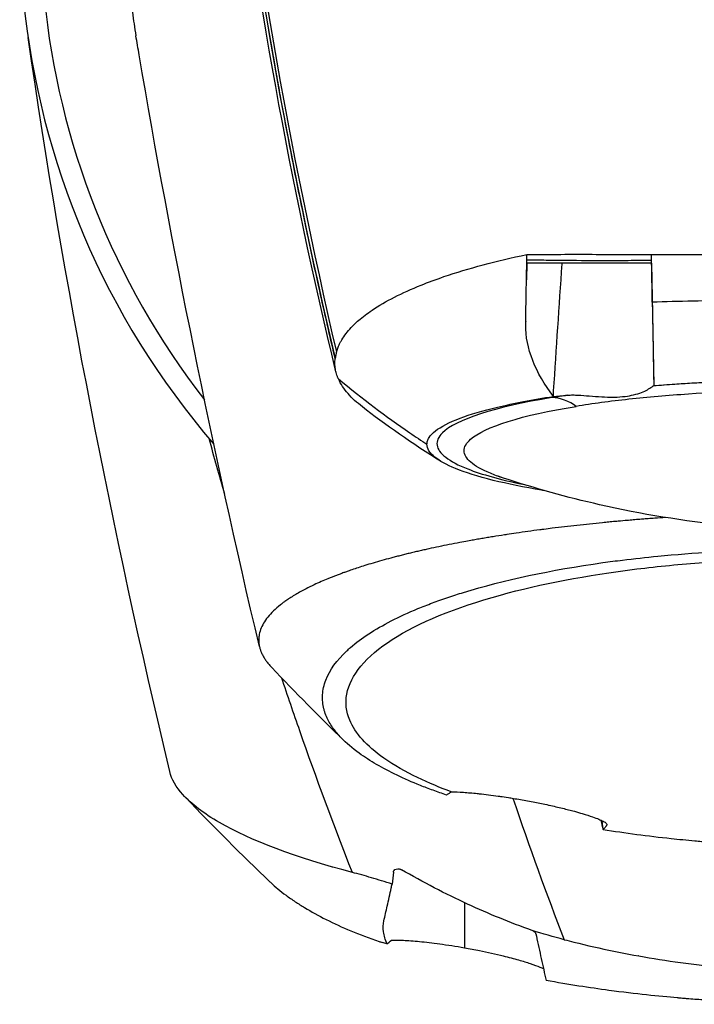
# Model space of a CAD drawing. Header units: millimetres. Extents: x 0 to 3390, y 0 to 1680.
# Tile 59 of 194: x 496 to 534, y 1342 to 1398. Entities that reach past the tile are written whole.
import ezdxf

# ---------------------------------------------------------------- set-up
doc = ezdxf.new("R2010")
doc.units = ezdxf.units.MM
doc.header["$LTSCALE"] = 0.2

# ---------------------------------------------------------------- blocks, each defined once
blk = doc.blocks.new('A$C8cfa445e')
for p, q in [((-9.497, -129.415), (-9.497, -129.415)), ((-16.506, -129.912), (-16.522, -130.832)), ((-16.506, -129.912), (-16.506, -129.912)), ((-9.489, -129.912), (-9.369, -136.774)), ((-7.778, -136.664), (-7.778, -136.665)), ((-8.227, -137.318), (-8.227, -137.318)), ((-7.76, -137.287), (-7.76, -137.288)), ((-14.868, -138.148), (-14.869, -138.148)), ((-14.12, -138.013), (-14.12, -138.013)), ((-12.997, -137.838), (-12.997, -137.838)), ((-19.125, -139.435), (-19.125, -139.435)), ((-15.123, -144.808), (-15.123, -144.808)), ((-14.095, -144.685), (-14.095, -144.685)), ((-12.216, -161.723), (-12.269, -161.237)), ((-24.127, -165.027), (-24.126, -165.026)), ((-20, -165.845), (-20, -168.373)), ((-15.969, -167.708), (-15.968, -167.709)), ((-13.326, -168.183), (-13.326, -168.183)), ((-13.31, -168.187), (-13.31, -168.187))]:
    blk.add_line(p, q)
for radius, start, end in [(45, 150.6821, 220.7452), (43.83, 153.4556, 217.8295)]:
    blk.add_arc((0, -110.7), radius, start, end)
for centre, major_axis, ratio, start_param, end_param in [((206.548, -81.648), (-67.118, 265.271), 0.876073, 1.420237, 1.54991), ((225.851, -77.391), (-76.675, 268.16), 0.930794, 1.396868, 1.520787), ((294.972, -158.34), (315.184, -18.904), 0.040701, 2.948664, 2.963455), ((68.24, -46.724), (18.998, 163.955), 0.550534, 2.224773, 2.224774), ((-56.844, 196.486), (-53.112, 340.561), 0.226359, 2.932523, 2.932539), ((0, -111.007), (0, -35.162), 0.999962, 5.962802, 5.962803), ((50.834, -34.079), (-17.008, -183.681), 0.435042, 5.507047, 5.568162), ((-26.235, -306.083), (9.214, 178.36), 0.046957, 0.652694, 0.658917)]:
    blk.add_ellipse(centre, major_axis=major_axis, ratio=ratio, start_param=start_param, end_param=end_param)
for points, knots in [([(-32.588, -89.263), (-32.721, -89.466), (-32.853, -89.67), (-33.298, -90.376), (-33.601, -90.882), (-33.963, -91.518), (-34.035, -91.645), (-34.177, -91.901), (-34.247, -92.029), (-34.386, -92.285), (-34.454, -92.413), (-34.589, -92.67), (-34.656, -92.799), (-34.788, -93.057), (-34.853, -93.187), (-34.982, -93.445), (-35.046, -93.575), (-35.234, -93.964), (-35.357, -94.225), (-35.714, -95.008), (-35.94, -95.533), (-36.26, -96.324), (-36.364, -96.589), (-36.565, -97.119), (-36.663, -97.385), (-36.852, -97.917), (-36.943, -98.184), (-37.12, -98.718), (-37.205, -98.985), (-37.37, -99.522), (-37.449, -99.79), (-37.602, -100.329), (-37.675, -100.598), (-37.886, -101.408), (-38.014, -101.949), (-38.247, -103.034), (-38.352, -103.578), (-38.539, -104.668), (-38.62, -105.213), (-38.76, -106.306), (-38.818, -106.854), (-38.911, -107.949), (-38.945, -108.497), (-38.979, -109.321), (-38.988, -109.595), (-38.996, -110.006), (-38.998, -110.144), (-39.001, -110.418), (-39.002, -110.555), (-39.002, -110.83), (-39.001, -110.967), (-38.998, -111.241), (-38.996, -111.378), (-38.987, -111.79), (-38.979, -112.064), (-38.955, -112.613), (-38.941, -112.887), (-38.906, -113.435), (-38.886, -113.709), (-38.84, -114.257), (-38.814, -114.531), (-38.756, -115.078), (-38.724, -115.352), (-38.682, -115.683), (-38.674, -115.742), (-38.666, -115.8), (-38.608, -116.242), (-38.542, -116.685), (-38.468, -117.127)], [0.3794209, 0.3794209, 0.3794209, 0.3794209, 0.3877551, 0.3877551, 0.4081633, 0.4081633, 0.4132653, 0.4132653, 0.4183673, 0.4183673, 0.4234694, 0.4234694, 0.4285714, 0.4285714, 0.4336735, 0.4336735, 0.4387755, 0.4387755, 0.4489796, 0.4489796, 0.4693878, 0.4693878, 0.4795918, 0.4795918, 0.4897959, 0.4897959, 0.5, 0.5, 0.5102041, 0.5102041, 0.5204082, 0.5204082, 0.5306122, 0.5306122, 0.5510204, 0.5510204, 0.5714286, 0.5714286, 0.5918367, 0.5918367, 0.6122449, 0.6122449, 0.6326531, 0.6326531, 0.6428571, 0.6428571, 0.6479592, 0.6479592, 0.6530612, 0.6530612, 0.6581633, 0.6581633, 0.6632653, 0.6632653, 0.6734694, 0.6734694, 0.6836735, 0.6836735, 0.6938776, 0.6938776, 0.7040816, 0.7040816, 0.7142857, 0.7142857, 0.7164671, 0.7164671, 0.7164671, 0.7329907, 0.7329907, 0.7329907, 0.7329907]), ([(-27.271, -135.264), (-27.317, -135.065), (-27.364, -134.866), (-27.411, -134.666), (-27.667, -133.569), (-27.928, -132.424), (-28.192, -131.23), (-28.348, -130.524), (-28.505, -129.8), (-28.662, -129.06), (-28.741, -128.69), (-28.819, -128.315), (-28.898, -127.936), (-28.925, -127.809), (-28.951, -127.681), (-28.978, -127.553), (-28.991, -127.49), (-29.004, -127.428), (-29.017, -127.365), (-29.056, -127.173), (-29.106, -126.932), (-29.135, -126.787), (-29.165, -126.641), (-29.195, -126.493), (-29.226, -126.342), (-29.437, -125.302), (-29.663, -124.156), (-29.901, -122.903), (-30.037, -122.187), (-30.177, -121.435), (-30.32, -120.649), (-30.392, -120.256), (-30.464, -119.854), (-30.537, -119.444), (-30.574, -119.238), (-30.611, -119.031), (-30.647, -118.821), (-30.673, -118.675), (-30.702, -118.512), (-30.727, -118.365), (-30.738, -118.301), (-30.749, -118.241), (-30.758, -118.186), (-31.761, -112.412), (-32.598, -106.603), (-33.272, -100.795)], [0, 0, 0, 0, 0.0193237, 0.0193237, 0.0193237, 0.125, 0.125, 0.125, 0.1875, 0.1875, 0.1875, 0.21875, 0.21875, 0.21875, 0.2292651, 0.2292651, 0.2292651, 0.234375, 0.234375, 0.234375, 0.25, 0.25, 0.25, 0.2657914, 0.2657914, 0.2657914, 0.375, 0.375, 0.375, 0.4375, 0.4375, 0.4375, 0.46875, 0.46875, 0.46875, 0.484375, 0.484375, 0.484375, 0.4952555, 0.4952555, 0.4952555, 0.5, 0.5, 0.5, 1, 1, 1, 1]), ([(-31.526, -151.453), (-34.19, -140.226), (-36.456, -128.946), (-38.286, -118.2), (-38.347, -117.842), (-38.408, -117.484), (-38.468, -117.127)], [0.001516, 0.001516, 0.001516, 0.001516, 3.636272, 3.636272, 3.636272, 3.757446, 3.757446, 3.757446, 3.757446]), ([(-27.198, -134.9), (-27.179, -134.824), (-27.153, -134.748), (-27.093, -134.597), (-27.06, -134.521), (-26.998, -134.396), (-26.972, -134.345), (-26.927, -134.265), (-26.91, -134.236), (-26.757, -133.979), (-26.585, -133.752), (-26.314, -133.462), (-26.251, -133.398), (-26.11, -133.261), (-26.03, -133.188), (-25.724, -132.923), (-25.474, -132.733), (-24.824, -132.295), (-24.404, -132.051), (-23.483, -131.581), (-22.985, -131.356), (-22.039, -130.976), (-21.609, -130.817), (-19.792, -130.196), (-18.228, -129.777), (-16.499, -129.419)], [0.000126, 0.000126, 0.000126, 0.000126, 0.082821, 0.082821, 0.166253, 0.166253, 0.220425, 0.220425, 0.251356, 0.251356, 0.499199, 0.499199, 0.569666, 0.569666, 0.650386, 0.650386, 0.865884, 0.865884, 1.153802, 1.153802, 1.433955, 1.433955, 1.644816, 1.644816, 2.282254, 2.282254, 2.282254, 2.282254]), ([(-16.507, -129.912), (-16.505, -129.829), (-16.503, -129.746), (-16.501, -129.587), (-16.5, -129.577), (-16.498, -129.435)], [0.00001731, 0.00001731, 0.00001731, 0.00001731, 0.03300438, 0.03300438, 0.0630328, 0.0630328, 0.0630328, 0.0630328]), ([(-16.499, -129.419), (-15.399, -129.409), (-14.244, -129.406), (-11.899, -129.409), (-10.713, -129.414), (-9.497, -129.415)], [0.0006982, 0.0006982, 0.0006982, 0.0006982, 0.4041717, 0.4041717, 0.7904451, 0.7904451, 0.7904451, 0.7904451]), ([(-9.497, -129.415), (-9.355, -129.412), (-9.211, -129.412), (-8.92, -129.412), (-8.774, -129.412), (-8.336, -129.412), (-8.042, -129.412), (-7.156, -129.412), (-6.56, -129.412), (-5.56, -129.412), (-5.158, -129.412), (-4.362, -129.412), (-3.969, -129.412), (-2.981, -129.412), (-2.387, -129.412), (-0.945, -129.412), (-0.502, -129.412), (0, -129.412)], [0.000355, 0.000355, 0.000355, 0.000355, 0.045537, 0.045537, 0.090659, 0.090659, 0.180918, 0.180918, 0.361472, 0.361472, 0.481892, 0.481892, 0.599071, 0.599071, 0.774918, 0.774918, 1.024432, 1.024432, 1.024432, 1.024432]), ([(-9.478, -130.538), (-9.481, -130.348), (-9.484, -130.156), (-9.491, -129.793), (-9.496, -129.493), (-9.497, -129.422)], [-0.02884615, -0.02884615, -0.02884615, -0.02884615, -0.0141323, -0.0141323, -0.00100336, -0.00100336, -0.00100336, -0.00100336]), ([(-16.566, -133.379), (-16.559, -132.851), (-16.549, -132.314), (-16.528, -131.161), (-16.517, -130.54), (-16.507, -129.912)], [0.0005834, 0.0005834, 0.0005834, 0.0005834, 0.222323, 0.222323, 0.4715577, 0.4715577, 0.4715577, 0.4715577]), ([(-15.011, -137.375), (-15.008, -137.277), (-15.001, -137.176), (-14.995, -137.075), (-14.837, -134.7), (-14.68, -132.326), (-14.523, -129.951), (-14.522, -129.938), (-14.521, -129.925), (-14.521, -129.913)], [0.0020238, 0.0020238, 0.0020238, 0.0020238, 0.0424989, 0.0424989, 0.0424989, 0.9947879, 0.9947879, 0.9947879, 0.9999216, 0.9999216, 0.9999216, 0.9999216]), ([(-9.451, -132.095), (-9.455, -131.835), (-9.46, -131.572), (-9.469, -131.054), (-9.473, -130.796), (-9.478, -130.538)], [0, 0, 0, 0, 0.1028411, 0.1028411, 0.2027797, 0.2027797, 0.2027797, 0.2027797]), ([(0.004, -131.969), (-0.001, -131.969), (-0.009, -131.969), (-0.015, -131.969), (-0.022, -131.969), (-0.028, -131.969), (-0.034, -131.969), (-0.047, -131.969), (-0.059, -131.969), (-0.072, -131.969), (-0.097, -131.969), (-0.122, -131.969), (-0.147, -131.969), (-0.198, -131.969), (-0.248, -131.969), (-0.298, -131.969), (-0.399, -131.969), (-0.499, -131.969), (-0.6, -131.969), (-0.801, -131.97), (-1.002, -131.97), (-1.203, -131.971), (-1.605, -131.972), (-2.007, -131.974), (-2.408, -131.976), (-3.21, -131.982), (-4.008, -131.99), (-4.8, -132), (-5.592, -132.011), (-6.378, -132.025), (-7.167, -132.041), (-7.957, -132.057), (-8.722, -132.075), (-9.451, -132.095)], [0, 0, 0, 0, 0.0019531, 0.0019531, 0.0019531, 0.0039063, 0.0039063, 0.0039063, 0.0078125, 0.0078125, 0.0078125, 0.015625, 0.015625, 0.015625, 0.03125, 0.03125, 0.03125, 0.0625, 0.0625, 0.0625, 0.125, 0.125, 0.125, 0.2500001, 0.2500001, 0.2500001, 0.5000002, 0.5000002, 0.5000002, 0.7500003, 0.7500003, 0.7500003, 0.9999991, 0.9999991, 0.9999991, 0.9999991]), ([(-9.451, -132.095), (-9.435, -132.999), (-9.419, -133.925), (-9.39, -135.553), (-9.378, -136.249), (-9.369, -136.774)], [0.0000893, 0.0000893, 0.0000893, 0.0000893, 0.5, 0.5, 0.9999992, 0.9999992, 0.9999992, 0.9999992]), ([(-15.012, -137.39), (-15.513, -136.733), (-15.904, -136.047), (-16.435, -134.697), (-16.58, -134.012), (-16.566, -133.379)], [-0.5307481, -0.5307481, -0.5307481, -0.5307481, -0.266105, -0.266105, 0, 0, 0, 0]), ([(-27.198, -134.9), (-27.215, -134.963), (-27.229, -135.024), (-27.252, -135.141), (-27.267, -135.247), (-27.271, -135.264)], [0, 0, 0, 0, 0.0659544, 0.0659544, 0.1261831, 0.1261831, 0.1261831, 0.1261831]), ([(-27.087, -136.413), (-27.091, -136.404), (-27.096, -136.392), (-27.108, -136.365), (-27.113, -136.354), (-27.127, -136.318), (-27.137, -136.294), (-27.163, -136.222), (-27.18, -136.175), (-27.223, -136.031), (-27.245, -135.935), (-27.277, -135.743), (-27.286, -135.647), (-27.29, -135.455), (-27.286, -135.359), (-27.271, -135.264)], [0.000001, 0.000001, 0.000001, 0.000001, 0.0097952, 0.0097952, 0.0177955, 0.0177955, 0.0337946, 0.0337946, 0.0657894, 0.0657894, 0.1298037, 0.1298037, 0.1940067, 0.1940067, 0.2577243, 0.2577243, 0.2577243, 0.2577243]), ([(-27.087, -136.413), (-25.745, -137.513), (-24.41, -138.519), (-23.082, -139.432), (-22.759, -139.654), (-22.436, -139.871), (-22.113, -140.082)], [0, 0, 0, 0, 0.7958453, 0.7958453, 0.7958453, 0.9897557, 0.9897557, 0.9897557, 0.9897557]), ([(-25.74, -137.984), (-26.057, -137.738), (-26.326, -137.489), (-26.783, -136.965), (-26.963, -136.69), (-27.087, -136.413)], [2.0461034, 2.0461034, 2.0461034, 2.0461034, 2.2195167, 2.2195167, 2.4053364, 2.4053364, 2.4053364, 2.4053364]), ([(-9.379, -136.788), (-8.994, -136.755), (-8.597, -136.725), (-8.183, -136.697), (-7.875, -136.676), (-7.56, -136.656), (-7.237, -136.637), (-6.482, -136.593), (-5.632, -136.552), (-4.847, -136.523), (-3.626, -136.477), (-2.393, -136.449), (-1.147, -136.438)], [0, 0, 0, 0, 0.1432152, 0.1432152, 0.1432152, 0.25, 0.25, 0.25, 0.5, 0.5, 0.5, 0.8888412, 0.8888412, 0.8888412, 0.8888412]), ([(-9.369, -136.774), (-7.905, -136.662), (-5.599, -136.534), (-2.811, -136.458), (-1.404, -136.439), (-0.699, -136.435), (-0.347, -136.434), (-0.17, -136.434), (-0.082, -136.434), (-0.032, -136.434), (-0.007, -136.434), (0.006, -136.434)], [0.0000001, 0.0000001, 0.0000001, 0.0000001, 0.5, 0.75, 0.875, 0.9375, 0.96875, 0.984375, 0.9921875, 0.9960938, 1, 1, 1, 1]), ([(-0.076, -137.038), (-2.58, -137.04), (-5.082, -137.109), (-7.417, -137.264), (-8.583, -137.341), (-9.705, -137.439), (-10.763, -137.555), (-11.821, -137.67), (-12.817, -137.803), (-13.733, -137.95)], [0, 0, 0, 0, 0.500317, 0.500317, 0.500317, 0.750106, 0.750106, 0.750106, 1, 1, 1, 1]), ([(-13, -137.364), (-12.759, -137.384), (-12.53, -137.403), (-12.097, -137.426), (-11.853, -137.436), (-11.13, -137.425), (-10.772, -137.369), (-10.162, -137.222), (-9.909, -137.111), (-9.63, -136.96), (-9.551, -136.909), (-9.473, -136.856), (-9.46, -136.847), (-9.43, -136.824), (-9.416, -136.812), (-9.399, -136.799), (-9.395, -136.796), (-9.389, -136.792), (-9.387, -136.791), (-9.384, -136.789), (-9.382, -136.789), (-9.379, -136.788)], [0.0008998, 0.0008998, 0.0008998, 0.0008998, 0.0735629, 0.0735629, 0.1321677, 0.1321677, 0.2412639, 0.2412639, 0.3861275, 0.3861275, 0.4640316, 0.4640316, 0.4845145, 0.4845145, 0.5141447, 0.5141447, 0.5289486, 0.5289486, 0.5363554, 0.5363554, 0.5435874, 0.5435874, 0.5435874, 0.5435874]), ([(-9.369, -136.774), (-9.371, -136.776), (-9.369, -136.778), (-9.369, -136.782), (-9.371, -136.785), (-9.379, -136.788)], [0, 0, 0, 0, 0.0481415, 0.0481415, 0.09604019, 0.09604019, 0.09604019, 0.09604019]), ([(-22.113, -140.082), (-22.113, -140.068), (-22.113, -140.067), (-22.112, -140.051), (-22.112, -140.043), (-22.11, -140.02), (-22.108, -140.004), (-22.101, -139.957), (-22.093, -139.925), (-22.063, -139.831), (-22.034, -139.768), (-21.915, -139.58), (-21.797, -139.456), (-21.328, -139.086), (-20.864, -138.846), (-19.681, -138.398), (-18.98, -138.191), (-17.241, -137.778), (-16.184, -137.578), (-15.012, -137.39)], [-1.827484, -1.827484, -1.827484, -1.827484, -1.813622, -1.813622, -1.799332, -1.799332, -1.770751, -1.770751, -1.71359, -1.71359, -1.599264, -1.599264, -1.370612, -1.370612, -0.913315, -0.913315, -0.480004, -0.480004, 0, 0, 0, 0]), ([(-15.088, -137.461), (-18.331, -137.987), (-21.148, -138.909), (-21.681, -140.132), (-21.184, -140.818), (-19.749, -141.578), (-17.984, -142.067), (-16.726, -142.327)], [0, 0, 0, 0, 0.2642126, 0.344715, 0.4252173, 0.5057197, 0.6233788, 0.6233788, 0.6233788, 0.6233788]), ([(-15.012, -137.39), (-14.982, -137.397), (-14.915, -137.391), (-14.76, -137.377), (-14.693, -137.371), (-14.492, -137.353), (-14.357, -137.34), (-14.217, -137.327)], [-0.09866771, -0.09866771, -0.09866771, -0.09866771, -0.06776362, -0.06776362, -0.04478403, -0.04478403, -0.00016639, -0.00016639, -0.00016639, -0.00016639]), ([(-14.217, -137.327), (-14.195, -137.322), (-14.171, -137.32), (-14.12, -137.316), (-14.095, -137.315), (-14.021, -137.312), (-13.97, -137.311), (-13.817, -137.312), (-13.713, -137.315), (-13.41, -137.331), (-13.202, -137.348), (-13, -137.364)], [0.0001325, 0.0001325, 0.0001325, 0.0001325, 0.0073706, 0.0073706, 0.0142288, 0.0142288, 0.0279693, 0.0279693, 0.0556684, 0.0556684, 0.1091074, 0.1091074, 0.1091074, 0.1091074]), ([(-17.82, -141.979), (-18.087, -141.891), (-18.864, -141.606), (-19.775, -141.096), (-20.15, -140.446), (-19.509, -139.307), (-16.789, -138.437), (-13.733, -137.95)], [0.4573576, 0.4573576, 0.4573576, 0.4573576, 0.4942803, 0.5747827, 0.655285, 0.7357874, 1, 1, 1, 1]), ([(-15.536, -142.68), (-15.574, -142.673), (-15.613, -142.667), (-16.668, -142.492), (-17.586, -142.307), (-20.163, -141.67), (-21.16, -141.217), (-21.961, -140.57), (-22.113, -140.327), (-22.113, -140.082)], [-1.551679, -1.551679, -1.551679, -1.551679, -1.53884, -1.53884, -1.198629, -1.198629, -0.443216, -0.443216, 0, 0, 0, 0]), ([(-17.953, -141.935), (-17.956, -141.934), (-17.96, -141.933), (-17.973, -141.928), (-17.985, -141.924), (-18.009, -141.916), (-18.022, -141.912), (-18.041, -141.906), (-18.045, -141.904), (-18.055, -141.901), (-18.06, -141.899), (-18.069, -141.896), (-18.073, -141.895), (-18.081, -141.892), (-18.085, -141.891), (-18.095, -141.887), (-18.1, -141.885), (-18.113, -141.881), (-18.118, -141.88), (-18.124, -141.877), (-18.126, -141.877), (-18.126, -141.877), (-18.126, -141.877), (-18.126, -141.877)], [0.03533821, 0.03533821, 0.03533821, 0.03533821, 0.03651496, 0.03651496, 0.0405707, 0.0405707, 0.04491457, 0.04491457, 0.04641664, 0.04641664, 0.04792205, 0.04792205, 0.04942957, 0.04942957, 0.05093569, 0.05093569, 0.05397464, 0.05397464, 0.06005356, 0.06005356, 0.06634724, 0.06634724, 0.06748796, 0.06748796, 0.06748796, 0.06748796]), ([(17.685, -141.998), (12.683, -143.635), (7.318, -144.656), (-2.819, -145.049), (-7.716, -144.546), (-14.246, -143.062), (-16.054, -142.56), (-17.821, -141.979)], [0, 0, 0, 0, 1.594858, 1.594858, 3.043815, 3.043815, 3.607915, 3.607915, 3.607915, 3.607915]), ([(-8.717, -144.195), (-8.915, -144.209), (-9.112, -144.223), (-9.309, -144.238), (-9.434, -144.247), (-9.558, -144.256), (-9.682, -144.266), (-9.717, -144.268), (-9.752, -144.271), (-9.787, -144.274), (-9.877, -144.281), (-9.966, -144.288), (-10.055, -144.295), (-10.179, -144.305), (-10.303, -144.315), (-10.426, -144.325), (-10.549, -144.335), (-10.672, -144.345), (-10.795, -144.356), (-10.813, -144.357), (-10.832, -144.359), (-10.851, -144.361), (-11.026, -144.376), (-11.2, -144.391), (-11.373, -144.407), (-11.423, -144.411), (-11.475, -144.416), (-11.528, -144.421), (-11.66, -144.433), (-11.793, -144.445), (-11.889, -144.454), (-12.009, -144.466), (-12.131, -144.477), (-12.255, -144.489), (-12.488, -144.512), (-12.727, -144.536), (-12.973, -144.562), (-13.205, -144.586), (-13.442, -144.612), (-13.684, -144.638), (-13.914, -144.664), (-14.148, -144.69), (-14.386, -144.718), (-14.614, -144.745), (-14.845, -144.773), (-15.08, -144.802), (-15.231, -144.821), (-15.385, -144.841), (-15.539, -144.861), (-15.614, -144.87), (-15.689, -144.88), (-15.764, -144.89), (-15.986, -144.919), (-16.211, -144.95), (-16.439, -144.981), (-16.658, -145.012), (-16.88, -145.043), (-17.104, -145.076), (-17.276, -145.101), (-17.45, -145.127), (-17.625, -145.154), (-17.669, -145.161), (-17.713, -145.168), (-17.758, -145.175), (-17.971, -145.207), (-18.185, -145.241), (-18.401, -145.276), (-18.506, -145.293), (-18.61, -145.311), (-18.715, -145.328), (-18.822, -145.346), (-18.928, -145.364), (-19.033, -145.382), (-19.136, -145.4), (-19.24, -145.417), (-19.345, -145.436), (-19.446, -145.454), (-19.548, -145.472), (-19.654, -145.491), (-19.71, -145.501), (-19.768, -145.511), (-19.827, -145.522), (-19.974, -145.549), (-20.119, -145.576), (-20.262, -145.603), (-20.675, -145.681), (-21.067, -145.759), (-21.441, -145.837), (-21.636, -145.878), (-21.826, -145.918), (-22.01, -145.959), (-22.105, -145.98), (-22.198, -146), (-22.29, -146.021), (-22.384, -146.042), (-22.476, -146.063), (-22.567, -146.084), (-22.613, -146.094), (-22.658, -146.105), (-22.704, -146.115), (-22.749, -146.126), (-22.795, -146.137), (-22.84, -146.147), (-22.931, -146.169), (-23.021, -146.19), (-23.109, -146.212), (-23.199, -146.233), (-23.288, -146.255), (-23.375, -146.277), (-23.463, -146.299), (-23.551, -146.321), (-23.636, -146.343), (-23.724, -146.365), (-23.81, -146.387), (-23.895, -146.409), (-23.981, -146.432), (-24.066, -146.454), (-24.149, -146.476), (-24.322, -146.523), (-24.488, -146.568), (-24.647, -146.613), (-24.993, -146.711), (-25.309, -146.805), (-25.597, -146.894), (-25.863, -146.978), (-26.106, -147.057), (-26.328, -147.133), (-26.381, -147.151), (-26.432, -147.169), (-26.482, -147.186), (-26.555, -147.211), (-26.626, -147.236), (-26.694, -147.26), (-26.758, -147.283), (-26.818, -147.305), (-26.901, -147.335), (-26.963, -147.358), (-27.032, -147.384), (-27.103, -147.411), (-27.17, -147.436), (-27.238, -147.462), (-27.302, -147.487), (-27.37, -147.513), (-27.433, -147.538), (-27.497, -147.564), (-27.561, -147.589), (-27.624, -147.615), (-27.687, -147.641), (-27.813, -147.693), (-27.935, -147.745), (-28.054, -147.797), (-28.191, -147.856), (-28.323, -147.916), (-28.45, -147.976), (-28.548, -148.022), (-28.644, -148.068), (-28.737, -148.114), (-28.845, -148.168), (-28.95, -148.222), (-29.052, -148.276), (-29.154, -148.33), (-29.253, -148.385), (-29.348, -148.439), (-29.445, -148.494), (-29.537, -148.549), (-29.627, -148.604), (-29.717, -148.659), (-29.803, -148.715), (-29.887, -148.77), (-29.958, -148.818), (-30.028, -148.866), (-30.094, -148.913), (-30.106, -148.922), (-30.117, -148.93), (-30.128, -148.938), (-30.205, -148.994), (-30.28, -149.05), (-30.351, -149.107), (-30.493, -149.219), (-30.623, -149.333), (-30.741, -149.448), (-30.858, -149.562), (-30.964, -149.677), (-31.057, -149.793), (-31.149, -149.908), (-31.229, -150.024), (-31.297, -150.142), (-31.364, -150.257), (-31.42, -150.374), (-31.462, -150.492), (-31.504, -150.608), (-31.534, -150.726), (-31.552, -150.844), (-31.557, -150.877), (-31.56, -150.91), (-31.563, -150.944), (-31.565, -150.969), (-31.567, -150.995), (-31.568, -151.02), (-31.569, -151.049), (-31.569, -151.079), (-31.569, -151.108), (-31.568, -151.137), (-31.567, -151.167), (-31.565, -151.196), (-31.564, -151.202), (-31.564, -151.207), (-31.563, -151.213), (-31.56, -151.25), (-31.558, -151.267), (-31.556, -151.284), (-31.555, -151.288), (-31.555, -151.292), (-31.554, -151.295), (-31.552, -151.317), (-31.548, -151.339), (-31.544, -151.363), (-31.543, -151.366), (-31.543, -151.369), (-31.542, -151.372), (-31.533, -151.425), (-31.52, -151.483), (-31.501, -151.548), (-31.487, -151.598), (-31.469, -151.652), (-31.448, -151.709), (-31.446, -151.714), (-31.444, -151.719), (-31.442, -151.724), (-31.42, -151.779), (-31.394, -151.837), (-31.364, -151.899), (-31.336, -151.955), (-31.304, -152.013), (-31.267, -152.074), (-31.234, -152.13), (-31.196, -152.188), (-31.153, -152.248), (-31.113, -152.304), (-31.069, -152.362), (-31.02, -152.422), (-30.974, -152.478), (-30.924, -152.535), (-30.869, -152.595), (-30.858, -152.606), (-30.847, -152.618), (-30.836, -152.63)], [0.0783661, 0.0783661, 0.0783661, 0.0783661, 0.0868338, 0.0868338, 0.0868338, 0.0922326, 0.0922326, 0.0922326, 0.09375, 0.09375, 0.09375, 0.097651, 0.097651, 0.097651, 0.1030884, 0.1030884, 0.1030884, 0.1085459, 0.1085459, 0.1085459, 0.109375, 0.109375, 0.109375, 0.1171875, 0.1171875, 0.1171875, 0.1194298, 0.1194298, 0.1194298, 0.125, 0.125, 0.125, 0.1319413, 0.1319413, 0.1319413, 0.1450515, 0.1450515, 0.1450515, 0.1574062, 0.1574062, 0.1574062, 0.1691221, 0.1691221, 0.1691221, 0.1802884, 0.1802884, 0.1802884, 0.1875, 0.1875, 0.1875, 0.1909755, 0.1909755, 0.1909755, 0.2012384, 0.2012384, 0.2012384, 0.2111247, 0.2111247, 0.2111247, 0.21875, 0.21875, 0.21875, 0.2206739, 0.2206739, 0.2206739, 0.2299151, 0.2299151, 0.2299151, 0.234375, 0.234375, 0.234375, 0.2389443, 0.2389443, 0.2389443, 0.2434158, 0.2434158, 0.2434158, 0.2477004, 0.2477004, 0.2477004, 0.25, 0.25, 0.25, 0.2557793, 0.2557793, 0.2557793, 0.2725112, 0.2725112, 0.2725112, 0.2812662, 0.2812662, 0.2812662, 0.285753, 0.285753, 0.285753, 0.2903181, 0.2903181, 0.2903181, 0.2926314, 0.2926314, 0.2926314, 0.294966, 0.294966, 0.294966, 0.2997017, 0.2997017, 0.2997017, 0.3045308, 0.3045308, 0.3045308, 0.3094593, 0.3094593, 0.3094593, 0.3144942, 0.3144942, 0.3144942, 0.319643, 0.319643, 0.319643, 0.3303181, 0.3303181, 0.3303181, 0.353505, 0.353505, 0.353505, 0.375, 0.375, 0.375, 0.3801112, 0.3801112, 0.3801112, 0.3875301, 0.3875301, 0.3875301, 0.3945603, 0.3945603, 0.3945603, 0.3998287, 0.3998287, 0.3998287, 0.4047446, 0.4047446, 0.4047446, 0.4098833, 0.4098833, 0.4098833, 0.4150718, 0.4150718, 0.4150718, 0.4255232, 0.4255232, 0.4255232, 0.4375, 0.4375, 0.4375, 0.4467433, 0.4467433, 0.4467433, 0.4575446, 0.4575446, 0.4575446, 0.4684572, 0.4684572, 0.4684572, 0.479457, 0.479457, 0.479457, 0.4905176, 0.4905176, 0.4905176, 0.5, 0.5, 0.5, 0.5016101, 0.5016101, 0.5016101, 0.5126585, 0.5126585, 0.5126585, 0.5345244, 0.5345244, 0.5345244, 0.5560934, 0.5560934, 0.5560934, 0.5773782, 0.5773782, 0.5773782, 0.5983907, 0.5983907, 0.5983907, 0.6191418, 0.6191418, 0.6191418, 0.625, 0.625, 0.625, 0.6294229, 0.6294229, 0.6294229, 0.6345403, 0.6345403, 0.6345403, 0.639641, 0.639641, 0.639641, 0.640625, 0.640625, 0.640625, 0.646999, 0.646999, 0.646999, 0.6484375, 0.6484375, 0.6484375, 0.65625, 0.65625, 0.65625, 0.6572024, 0.6572024, 0.6572024, 0.6742621, 0.6742621, 0.6742621, 0.6875, 0.6875, 0.6875, 0.6886427, 0.6886427, 0.6886427, 0.7013561, 0.7013561, 0.7013561, 0.7128406, 0.7128406, 0.7128406, 0.7233333, 0.7233333, 0.7233333, 0.7330091, 0.7330091, 0.7330091, 0.7420006, 0.7420006, 0.7420006, 0.7437497, 0.7437497, 0.7437497, 0.7437497]), ([(-21.014, -159.79), (-21.272, -159.704), (-21.523, -159.615), (-22.013, -159.436), (-22.252, -159.345), (-22.948, -159.066), (-23.385, -158.875), (-24.616, -158.286), (-25.326, -157.874), (-26.308, -157.163), (-26.647, -156.872), (-27.094, -156.406), (-27.238, -156.234), (-27.508, -155.864), (-27.626, -155.665), (-27.772, -155.351), (-27.818, -155.237), (-27.874, -155.065), (-27.891, -155.006), (-27.937, -154.822), (-27.958, -154.696), (-27.984, -154.435), (-27.987, -154.298), (-27.97, -154.022), (-27.95, -153.883), (-27.888, -153.606), (-27.847, -153.467), (-27.58, -152.768), (-27.185, -152.22), (-26.551, -151.626), (-26.479, -151.561), (-26.105, -151.238), (-25.765, -150.984), (-24.62, -150.236), (-23.694, -149.76), (-22.359, -149.208), (-22.089, -149.101), (-21.674, -148.946), (-21.534, -148.895), (-21.101, -148.741), (-20.795, -148.638), (-20.356, -148.496), (-20.213, -148.451), (-17.804, -147.71), (-15.147, -147.142), (-11.863, -146.682), (-11.495, -146.633), (-10.471, -146.506), (-9.809, -146.434), (-8.137, -146.272), (-7.113, -146.193), (-5.038, -146.07), (-3.991, -146.026), (-2.932, -145.994)], [0.000085, 0.000085, 0.000085, 0.000085, 0.1171, 0.1171, 0.234309, 0.234309, 0.468738, 0.468738, 0.937843, 0.937843, 1.250867, 1.250867, 1.430818, 1.430818, 1.647159, 1.647159, 1.768636, 1.768636, 1.831298, 1.831298, 1.965652, 1.965652, 2.108441, 2.108441, 2.254297, 2.254297, 2.39965, 2.39965, 2.991052, 2.991052, 3.063737, 3.063737, 3.354326, 3.354326, 3.938967, 3.938967, 4.081385, 4.081385, 4.151443, 4.151443, 4.294438, 4.294438, 4.363906, 4.363906, 5.442802, 5.442802, 5.577409, 5.577409, 5.813343, 5.813343, 6.168091, 6.168091, 6.521661, 6.521661, 6.521661, 6.521661]), ([(-20.745, -159.611), (-21.938, -159.163), (-23.365, -158.542), (-25.506, -157.031), (-26.149, -156.318), (-26.658, -155.103), (-26.71, -154.613), (-26.418, -153.057), (-25.551, -152.009), (-22.584, -150.102), (-20.519, -149.254), (-15.729, -147.93), (-13.138, -147.434), (-9.112, -146.94), (-7.859, -146.819), (-5.424, -146.645), (-4.242, -146.586), (-2.061, -146.518), (-1.023, -146.502), (0.009, -146.502)], [0.000012, 0.000012, 0.000012, 0.000012, 0.573445, 0.573445, 1.042964, 1.042964, 1.354643, 1.354643, 2.020603, 2.020603, 2.682931, 2.682931, 3.272812, 3.272812, 3.528366, 3.528366, 3.761032, 3.761032, 3.957509, 3.957509, 3.957509, 3.957509]), ([(-26.307, -164.141), (-27.335, -161.519), (-28.681, -157.893), (-29.943, -154.211), (-30.277, -153.215)], [0.0002061, 0.0002061, 0.0002061, 0.0002061, 0.3333333, 0.4561058, 0.4561058, 0.4561058, 0.4561058]), ([(-26.307, -164.141), (-29.505, -163.294), (-32.022, -162.35), (-33.777, -161.335), (-34.656, -160.826), (-35.347, -160.302), (-35.828, -159.767), (-36.213, -159.34), (-36.463, -158.906), (-36.567, -158.471)], [0, 0, 0, 0, 0.1666356, 0.1666356, 0.1666356, 0.25, 0.25, 0.25, 0.3166418, 0.3166418, 0.3166418, 0.3166418]), ([(-21.014, -159.79), (-20.973, -159.76), (-20.93, -159.729), (-20.84, -159.67), (-20.793, -159.641), (-20.745, -159.611)], [-0.05249883, -0.05249883, -0.05249883, -0.05249883, -0.02615707, -0.02615707, 0, 0, 0, 0]), ([(-20.745, -159.611), (-20.542, -159.612), (-20.314, -159.622), (-20.069, -159.638), (-19.822, -159.654), (-19.559, -159.677), (-19.284, -159.705), (-19.252, -159.708), (-19.22, -159.712), (-19.188, -159.715), (-18.841, -159.752), (-18.479, -159.797), (-18.106, -159.849), (-18.067, -159.855), (-18.027, -159.861), (-17.987, -159.866), (-17.838, -159.888), (-17.729, -159.904), (-17.535, -159.934), (-17.442, -159.949), (-17.349, -159.964), (-17.257, -159.979), (-17.122, -160.001), (-16.989, -160.023), (-16.858, -160.046), (-16.722, -160.069), (-16.589, -160.093), (-16.456, -160.118), (-16.321, -160.143), (-16.187, -160.168), (-16.051, -160.195), (-15.8, -160.244), (-15.547, -160.296), (-15.289, -160.352), (-15.277, -160.354), (-15.265, -160.357), (-15.252, -160.36), (-14.987, -160.418), (-14.736, -160.476), (-14.501, -160.533), (-14.261, -160.592), (-14.038, -160.65), (-13.832, -160.706), (-13.675, -160.749), (-13.528, -160.791), (-13.39, -160.832), (-13.16, -160.901), (-12.97, -160.963), (-12.809, -161.019), (-12.539, -161.113), (-12.349, -161.192), (-12.217, -161.261), (-12.133, -161.305), (-12.073, -161.345), (-12.038, -161.382), (-12.021, -161.4), (-12.01, -161.417), (-12.006, -161.434), (-12.005, -161.438), (-12.004, -161.442), (-12.004, -161.445), (-12.004, -161.448), (-12.004, -161.45), (-12.004, -161.452), (-12.004, -161.458), (-12.005, -161.463), (-12.007, -161.469), (-12.011, -161.48), (-12.018, -161.49), (-12.024, -161.5), (-12.033, -161.514), (-12.042, -161.527), (-12.051, -161.54), (-12.055, -161.546), (-12.058, -161.551), (-12.062, -161.556), (-12.078, -161.577), (-12.092, -161.595), (-12.107, -161.613), (-12.142, -161.655), (-12.179, -161.691), (-12.216, -161.723)], [0.0000346, 0.0000346, 0.0000346, 0.0000346, 0.0623731, 0.0623731, 0.0623731, 0.125, 0.125, 0.125, 0.1322831, 0.1322831, 0.1322831, 0.2104523, 0.2104523, 0.2104523, 0.21875, 0.21875, 0.21875, 0.25, 0.25, 0.25, 0.2650258, 0.2650258, 0.2650258, 0.2869807, 0.2869807, 0.2869807, 0.3096198, 0.3096198, 0.3096198, 0.3324926, 0.3324926, 0.3324926, 0.375, 0.375, 0.375, 0.377008, 0.377008, 0.377008, 0.4209583, 0.4209583, 0.4209583, 0.4658488, 0.4658488, 0.4658488, 0.5, 0.5, 0.5, 0.5570423, 0.5570423, 0.5570423, 0.6531606, 0.6531606, 0.6531606, 0.713949, 0.713949, 0.713949, 0.7433861, 0.7433861, 0.7433861, 0.75, 0.75, 0.75, 0.7538893, 0.7538893, 0.7538893, 0.7642392, 0.7642392, 0.7642392, 0.7845225, 0.7845225, 0.7845225, 0.8125, 0.8125, 0.8125, 0.8239875, 0.8239875, 0.8239875, 0.875, 0.875, 0.875, 0.9999931, 0.9999931, 0.9999931, 0.9999931]), ([(-12.216, -161.723), (-10.984, -161.923), (-9.689, -162.093), (-7.957, -162.277), (-7.515, -162.32), (-6.813, -162.383), (-6.559, -162.404), (-5.378, -162.499), (-4.444, -162.557), (-3.032, -162.621), (-2.559, -162.638), (-1.848, -162.658), (-1.614, -162.663), (-1.253, -162.669), (-1.134, -162.671), (-0.9, -162.674), (-0.779, -162.676), (-0.437, -162.679), (-0.215, -162.68), (0.005, -162.68)], [0.000015, 0.000015, 0.000015, 0.000015, 0.417477, 0.417477, 0.55916, 0.55916, 0.64057, 0.64057, 0.932209, 0.932209, 1.07872, 1.07872, 1.151956, 1.151956, 1.188081, 1.188081, 1.22311, 1.22311, 1.286781, 1.286781, 1.286781, 1.286781]), ([(-24.077, -164.797), (-24.472, -164.671), (-24.858, -164.551), (-25.609, -164.327), (-25.963, -164.227), (-26.307, -164.141)], [0.0000417, 0.0000417, 0.0000417, 0.0000417, 0.1575303, 0.1575303, 0.317238, 0.317238, 0.317238, 0.317238]), ([(-24.001, -164.122), (-23.997, -164.089), (-23.985, -164.058), (-23.936, -163.993), (-23.893, -163.965), (-23.79, -163.934), (-23.73, -163.933), (-23.65, -163.949), (-23.629, -163.955), (-23.587, -163.971), (-23.565, -163.981), (-23.54, -163.989)], [-0.08252781, -0.08252781, -0.08252781, -0.08252781, -0.06592066, -0.06592066, -0.04191549, -0.04191549, -0.01684178, -0.01684178, -0.00860181, -0.00860181, -0.00041618, -0.00041618, -0.00041618, -0.00041618]), ([(-16.209, -167.399), (-17.45, -166.958), (-18.655, -166.468), (-21.06, -165.354), (-22.358, -164.674), (-23.54, -163.989)], [-0.8720666, -0.8720666, -0.8720666, -0.8720666, -0.4461717, -0.4461717, -0.0004657, -0.0004657, -0.0004657, -0.0004657]), ([(-30.936, -164.67), (-30.922, -164.684), (-30.908, -164.697), (-30.894, -164.71), (-30.639, -164.951), (-30.351, -165.189), (-30.033, -165.423), (-29.867, -165.545), (-29.693, -165.666), (-29.511, -165.786), (-29.343, -165.897), (-29.17, -166.007), (-28.99, -166.116), (-28.615, -166.343), (-28.213, -166.567), (-27.78, -166.785), (-27.346, -167.004), (-26.882, -167.217), (-26.386, -167.424), (-25.89, -167.63), (-25.362, -167.829), (-24.803, -168.019), (-24.747, -168.038), (-24.691, -168.057), (-24.632, -168.075)], [0.8199452, 0.8199452, 0.8199452, 0.8199452, 0.8218791, 0.8218791, 0.8218791, 0.8568262, 0.8568262, 0.8568262, 0.875, 0.875, 0.875, 0.8917408, 0.8917408, 0.8917408, 0.9266216, 0.9266216, 0.9266216, 0.9615238, 0.9615238, 0.9615238, 0.996469, 0.996469, 0.996469, 0.9999607, 0.9999607, 0.9999607, 0.9999607]), ([(-24.126, -165.026), (-24.118, -164.988), (-24.11, -164.95), (-24.094, -164.874), (-24.086, -164.835), (-24.077, -164.797)], [-0.08340166, -0.08340166, -0.08340166, -0.08340166, -0.04197266, -0.04197266, -0.00005389, -0.00005389, -0.00005389, -0.00005389]), ([(-24.538, -166.865), (-24.475, -166.596), (-24.411, -166.311), (-24.277, -165.708), (-24.196, -165.343), (-24.127, -165.027)], [0.0003049, 0.0003049, 0.0003049, 0.0003049, 0.3144603, 0.3144603, 0.6858376, 0.6858376, 0.6858376, 0.6858376]), ([(-24.361, -168.161), (-24.455, -167.922), (-24.52, -167.691), (-24.583, -167.257), (-24.581, -167.05), (-24.538, -166.865)], [-0.4342229, -0.4342229, -0.4342229, -0.4342229, -0.2170073, -0.2170073, 0, 0, 0, 0]), ([(-15.988, -167.609), (-15.986, -167.625), (-15.983, -167.642), (-15.976, -167.675), (-15.972, -167.691), (-15.969, -167.708)], [0.0005459, 0.0005459, 0.0005459, 0.0005459, 0.01788315, 0.01788315, 0.03454159, 0.03454159, 0.03454159, 0.03454159]), ([(-24.112, -167.948), (-23.929, -167.939), (-23.704, -167.94), (-23.175, -167.963), (-22.871, -167.985), (-22.189, -168.051), (-21.81, -168.095), (-20.962, -168.212), (-20.492, -168.286), (-20, -168.373)], [0, 0, 0, 0, 0.1517701, 0.1517701, 0.3002274, 0.3002274, 0.4466341, 0.4466341, 0.6003531, 0.6003531, 0.6003531, 0.6003531]), ([(-15.968, -167.709), (-15.876, -168.145), (-15.784, -168.568), (-15.601, -169.402), (-15.51, -169.807), (-15.419, -170.214)], [0, 0, 0, 0, 0.4501191, 0.4501191, 0.8996968, 0.8996968, 0.8996968, 0.8996968]), ([(-14.397, -167.92), (-14.216, -167.963), (-14.035, -168.01), (-13.853, -168.055), (-12.373, -168.423), (-10.869, -168.732), (-9.346, -168.981), (-8.556, -169.109), (-7.761, -169.222), (-6.963, -169.319), (-4.681, -169.594), (-2.367, -169.736), (-0.05, -169.737)], [0, 0, 0, 0, 0.0394342, 0.0394342, 0.0394342, 0.3595322, 0.3595322, 0.3595322, 0.525523, 0.525523, 0.525523, 0.99998, 0.99998, 0.99998, 0.99998]), ([(-20, -168.373), (-19.722, -168.423), (-19.44, -168.476), (-18.698, -168.626), (-18.251, -168.726), (-17.519, -168.906), (-17.229, -168.983), (-16.724, -169.127), (-16.507, -169.194), (-16.101, -169.329), (-15.92, -169.395), (-15.695, -169.486), (-15.629, -169.514), (-15.57, -169.541)], [0.0000008, 0.0000008, 0.0000008, 0.0000008, 0.0863251, 0.0863251, 0.2273811, 0.2273811, 0.3323759, 0.3323759, 0.4288848, 0.4288848, 0.536055, 0.536055, 0.5880345, 0.5880345, 0.5880345, 0.5880345]), ([(-0.016, -171.544), (-0.023, -171.544), (-0.702, -171.551), (-2.047, -171.521), (-2.719, -171.506), (-3.558, -171.48), (-4.555, -171.43), (-5.054, -171.405), (-5.591, -171.375), (-6.167, -171.336), (-6.454, -171.317), (-6.751, -171.296), (-7.057, -171.272), (-7.21, -171.26), (-7.365, -171.248), (-7.523, -171.235), (-7.601, -171.229), (-7.681, -171.222), (-7.76, -171.216), (-7.84, -171.209), (-7.974, -171.197), (-8.001, -171.195), (-8.016, -171.194), (-8.031, -171.192), (-8.046, -171.191), (-9.055, -171.102), (-10.355, -170.971), (-11.887, -170.768), (-12.967, -170.624), (-14.153, -170.44), (-15.419, -170.214)], [0, 0, 0, 0, 0.25, 0.25, 0.25, 0.375, 0.375, 0.375, 0.4375, 0.4375, 0.4375, 0.46875, 0.46875, 0.46875, 0.484375, 0.484375, 0.484375, 0.492188, 0.492188, 0.492188, 0.5, 0.5, 0.5, 0.504293, 0.504293, 0.504293, 0.795073, 0.795073, 0.795073, 1, 1, 1, 1])]:
    blk.add_open_spline(points, degree=3, knots=knots)
for points in [[(-27.228, -136.003), (-29.786, -125.471), (-31.753, -114.613), (-33.069, -103.548)], [(-36.567, -158.471), (-39.813, -144.821), (-42.509, -131.172), (-44.523, -117.232)], [(-16.498, -129.435), (-16.498, -129.432), (-16.498, -129.429), (-16.498, -129.425)], [(-9.497, -129.422), (-9.497, -129.42), (-9.497, -129.419), (-9.497, -129.417)], [(-9.489, -129.912), (-11.941, -129.912), (-14.349, -129.912), (-16.506, -129.912)], [(-16.503, -129.708), (-16.144, -129.715), (-15.783, -129.722), (-15.418, -129.727)], [(-15.418, -129.727), (-13.921, -129.75), (-12.38, -129.753), (-10.803, -129.746)], [(-10.803, -129.746), (-10.369, -129.744), (-9.932, -129.741), (-9.493, -129.738)], [(-16.565, -133.187), (-16.565, -133.189), (-16.564, -133.191), (-16.563, -133.193)], [(-8.209, -136.692), (-8.209, -136.692), (-8.209, -136.692), (-8.209, -136.691)], [(-8.207, -136.691), (-8.207, -136.692), (-8.207, -136.692), (-8.207, -136.692)], [(-13.733, -137.95), (-14.089, -137.688), (-14.66, -137.442), (-15.06, -137.459)], [(-15.012, -137.39), (-15.012, -137.388), (-15.012, -137.386), (-15.012, -137.384)], [(-7.948, -137.301), (-7.948, -137.301), (-7.948, -137.301), (-7.948, -137.301)], [(-21.347, -141.031), (-22.87, -140.099), (-24.529, -138.921), (-25.74, -137.984)], [(-20.957, -139.201), (-20.957, -139.201), (-20.956, -139.202), (-20.955, -139.202)], [(-20.59, -138.977), (-20.59, -138.977), (-20.589, -138.977), (-20.588, -138.977)], [(-33.481, -142.895), (-33.778, -141.856), (-34.069, -140.813), (-34.354, -139.766)], [(-26.795, -156.714), (-28.142, -155.397), (-29.504, -154.035), (-30.836, -152.63)], [(-30.935, -164.669), (-32.516, -163.158), (-34.105, -161.567), (-35.688, -159.917)], [(-12.342, -161.202), (-12.3, -161.379), (-12.258, -161.553), (-12.216, -161.723)], [(-27.435, -163.831), (-27.432, -163.833), (-27.43, -163.835), (-27.427, -163.837)], [(-14.397, -167.92), (-15.012, -167.761), (-15.616, -167.587), (-16.209, -167.399)], [(-16.155, -167.42), (-16.061, -167.463), (-16.006, -167.525), (-15.988, -167.609)], [(-24.361, -168.161), (-24.45, -168.132), (-24.539, -168.102), (-24.632, -168.075)], [(-24.361, -168.161), (-24.287, -168.089), (-24.203, -168.017), (-24.112, -167.948)], [(-13.572, -168.124), (-13.572, -168.124), (-13.572, -168.124), (-13.572, -168.124)], [(-10.236, -168.828), (-10.237, -168.828), (-10.239, -168.827), (-10.24, -168.827)]]:
    blk.add_open_spline(points, degree=3)

msp = doc.modelspace()

# ---------------------------------------------------------------- block references
msp.add_blockref('A$C8cfa445e', (540.982, 1513.979))

doc.saveas('drawing.dxf')
